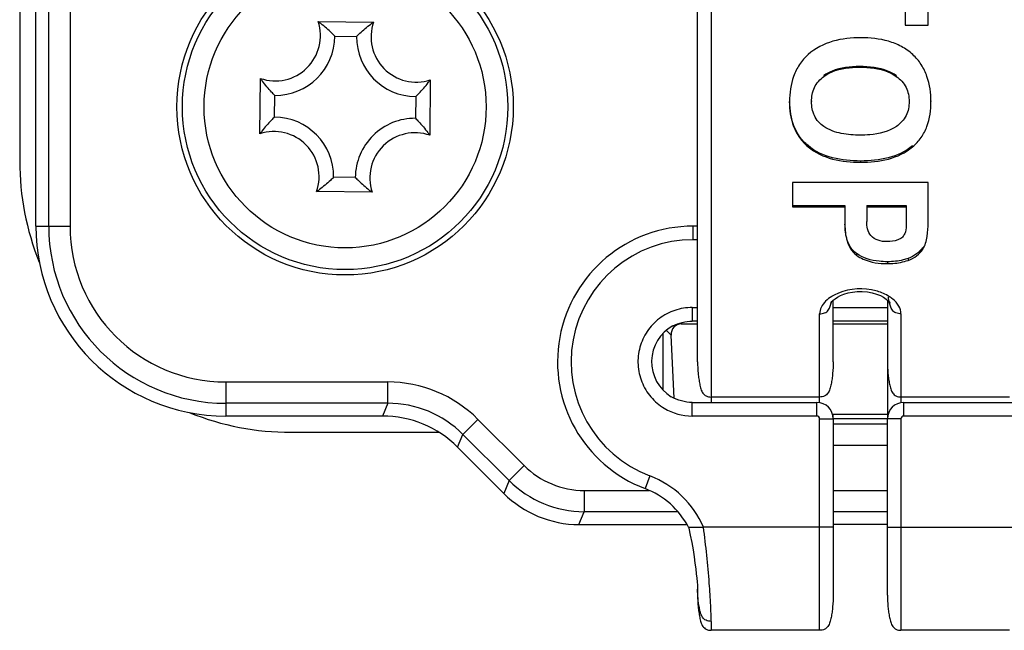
# Model space of a CAD drawing. Header units: millimetres. Extents: x 0 to 420, y 0 to 297.
# Tile 44 of 212: x 68.59 to 77.67, y 224.63 to 230.26. Entities that reach past the tile are written whole.
import ezdxf

# ---------------------------------------------------------------- set-up
doc = ezdxf.new("R2010")
doc.units = ezdxf.units.MM
doc.header["$LTSCALE"] = 23.1
doc.layers.get('0').update_dxf_attribs({"linetype": 'CONTINUOUS'})

msp = doc.modelspace()

# ---------------------------------------------------------------- linework, layer by layer
at = {"color": 7, "linetype": 'Continuous'}
for p, q in [((68.744, 228.3573), (68.744, 242.5573)), ((68.8618, 228.3573), (68.8618, 242.5573)), ((69.0579, 242.5573), (69.0579, 228.3573)), ((68.594, 241.9573), (68.594, 228.9573)), ((74.969, 235.0421), (74.969, 226.7323)), ((74.844, 227.1073), (74.844, 234.7243)), ((76.969, 230.2109), (76.969, 231.2903)), ((76.7566, 230.6141), (76.7566, 230.2109)), ((71.3454, 230.243), (71.8564, 230.2385)), ((76.7566, 230.2109), (76.969, 230.2109)), ((71.4997, 230.1081), (71.6997, 230.1063)), ((76.3379, 229.8286), (76.3379, 229.8218)), ((70.8082, 229.2087), (70.8128, 229.7197)), ((72.3797, 229.7058), (72.3752, 229.1948)), ((76.008, 229.7456), (76.008, 229.7383)), ((76.6755, 229.7454), (76.6755, 229.7381)), ((70.9431, 229.363), (70.9449, 229.563)), ((72.2448, 229.5515), (72.2431, 229.3515)), ((75.692, 229.5137), (75.692, 229.505)), ((75.894, 229.5137), (75.894, 229.505)), ((76.794, 229.5153), (76.794, 229.5066)), ((76.9951, 229.5137), (76.9951, 229.505)), ((75.8626, 229.0996), (75.8626, 229.0884)), ((76.8258, 229.0992), (76.8258, 229.088)), ((76.3466, 228.9578), (76.3466, 228.9458)), ((71.6882, 228.8064), (71.4882, 228.8082)), ((75.719, 228.7601), (75.719, 228.534)), ((76.969, 228.7601), (75.719, 228.7601)), ((76.969, 228.3896), (76.969, 228.7601)), ((71.8425, 228.6715), (71.3315, 228.676)), ((75.719, 228.5485), (76.2021, 228.5485)), ((75.719, 228.534), (76.2021, 228.534)), ((76.2021, 228.5485), (76.2021, 228.3745)), ((76.4032, 228.5485), (76.4032, 228.4013)), ((76.4032, 228.5485), (76.7671, 228.5485)), ((76.4032, 228.534), (76.7671, 228.534)), ((76.7671, 228.5485), (76.7671, 228.3772)), ((68.744, 228.3573), (69.0579, 228.3573)), ((74.8025, 228.2323), (74.8025, 228.3573)), ((74.844, 228.3573), (74.8025, 228.3573)), ((74.844, 228.2323), (74.8025, 228.2323)), ((76.9192, 228.1611), (76.9192, 228.1442)), ((76.3092, 228.1058), (76.3092, 228.0887)), ((76.5947, 228.0295), (76.5947, 228.0118)), ((76.7844, 228.0598), (76.7844, 228.0423)), ((76.094, 227.1073), (76.094, 227.675)), ((76.594, 227.6748), (76.594, 226.5854)), ((74.794, 227.6073), (74.794, 227.4823)), ((74.794, 227.6073), (74.844, 227.6073)), ((76.094, 227.6073), (76.594, 227.6073)), ((74.844, 227.4823), (74.794, 227.4823)), ((75.969, 226.7823), (75.969, 227.5493)), ((76.594, 227.4823), (76.094, 227.4823)), ((76.719, 227.5493), (76.719, 226.7298)), ((74.5556, 227.396), (74.5993, 227.3523)), ((74.6936, 227.4573), (74.6851, 227.4658)), ((74.6936, 227.4573), (74.844, 227.4573)), ((76.094, 227.4573), (76.594, 227.4573)), ((74.5225, 227.3646), (74.5225, 226.8507)), ((74.6286, 226.7708), (74.5993, 227.3523)), ((70.494, 226.9212), (70.494, 226.6073)), ((70.494, 226.9212), (71.9866, 226.9212)), ((71.9866, 226.7251), (71.9866, 226.9212)), ((75.969, 226.7823), (74.969, 226.7823)), ((75.969, 226.7298), (75.969, 226.7786)), ((77.719, 226.7823), (76.719, 226.7823)), ((71.9866, 226.7251), (70.494, 226.7251)), ((71.9866, 226.7251), (71.9378, 226.6073)), ((74.794, 226.6073), (74.794, 226.7323)), ((74.794, 226.7323), (75.944, 226.7323)), ((75.944, 226.6073), (75.944, 226.7323)), ((76.744, 226.6073), (76.744, 226.7323)), ((76.744, 226.7323), (77.894, 226.7323)), ((71.9378, 226.6073), (70.494, 226.6073)), ((72.8187, 226.5766), (72.68, 226.4379)), ((73.2443, 226.151), (72.8187, 226.5766)), ((75.944, 226.6073), (74.794, 226.6073)), ((75.969, 224.6323), (75.969, 226.5823)), ((75.969, 226.5823), (76.094, 226.5823)), ((76.094, 226.5854), (76.094, 226.6201)), ((76.594, 226.6201), (76.094, 226.6201)), ((76.094, 226.5854), (76.594, 226.5854)), ((76.094, 226.5823), (76.094, 224.9573)), ((76.594, 224.9573), (76.594, 226.5823)), ((76.719, 226.5823), (76.594, 226.5823)), ((76.719, 226.5823), (76.719, 224.6323)), ((77.894, 226.6073), (76.744, 226.6073)), ((76.094, 226.5357), (76.594, 226.5357)), ((71.094, 226.4573), (72.4573, 226.4573)), ((72.6312, 226.3201), (72.68, 226.4379)), ((73.1056, 226.0123), (72.68, 226.4379)), ((72.6312, 226.3201), (73.0568, 225.8945)), ((76.594, 226.3365), (76.094, 226.3365)), ((73.1056, 226.0123), (73.2443, 226.151)), ((74.404, 226.0552), (74.3597, 225.9383)), ((73.1056, 226.0123), (73.0568, 225.8945)), ((73.799, 225.9212), (73.799, 225.7251)), ((73.799, 225.9212), (74.3976, 225.9212)), ((76.094, 225.9212), (76.594, 225.9212)), ((73.7501, 225.6073), (73.799, 225.7251)), ((74.6627, 225.7251), (73.799, 225.7251)), ((76.594, 225.7251), (76.094, 225.7251)), ((73.7501, 225.6073), (74.7448, 225.6073)), ((74.7598, 225.5822), (74.898, 225.5823)), ((74.8677, 225.5824), (74.898, 225.5823)), ((76.094, 225.5823), (74.898, 225.5823)), ((76.594, 225.6073), (76.094, 225.6073)), ((76.594, 225.5823), (77.9282, 225.5822)), ((74.8435, 225.0181), (74.844, 225.0065)), ((74.844, 225.0057), (74.844, 225.0116)), ((74.844, 225.0065), (74.844, 224.9573)), ((74.969, 224.7147), (74.969, 224.6323)), ((75.969, 224.6323), (74.969, 224.6323)), ((77.719, 224.6323), (76.719, 224.6323))]:
    msp.add_line(p, q, dxfattribs=at)
for points in [[(76.0934, 227.6746), (76.1107, 227.6887), (76.133, 227.7034), (76.1607, 227.7177), (76.1933, 227.7308), (76.2305, 227.7417), (76.2715, 227.7498), (76.3157, 227.7544), (76.3622, 227.7548), (76.4087, 227.7509), (76.4534, 227.7427), (76.4941, 227.731), (76.529, 227.7169), (76.558, 227.7016), (76.5811, 227.6859)], [(76.0713, 227.6479), (76.0713, 227.6479), (76.0742, 227.6528), (76.0814, 227.6622), (76.0934, 227.6746)], [(76.5811, 227.6859), (76.598, 227.6713), (76.6054, 227.6635)], [(76.6054, 227.6635), (76.6092, 227.659), (76.6152, 227.6507), (76.6165, 227.6484)], [(74.7598, 225.5823), (74.7622, 225.5725), (74.7765, 225.5092), (74.7899, 225.4416), (74.8017, 225.374), (74.8116, 225.3107), (74.8197, 225.2523), (74.8263, 225.2002), (74.8316, 225.154), (74.8358, 225.1133), (74.839, 225.0786), (74.8414, 225.0498), (74.8429, 225.0279), (74.8435, 225.0181)], [(74.7598, 225.5822), (74.7606, 225.5822), (74.7629, 225.5823)], [(74.7716, 225.5822), (74.7774, 225.5823), (74.7843, 225.5823)], [(74.8042, 225.5822), (74.8205, 225.582), (74.8677, 225.5824)]]:
    msp.add_lwpolyline(points, dxfattribs=at)
for radius in [1.55, 1.5, 1.3]:
    msp.add_circle((71.594, 229.4573), radius, dxfattribs=at)
for centre, radius, start, end in [((70.9498, 230.113), 0.4165, 250.79364, 18.18868), ((70.7178, 229.3845), 1.0635, 52.13427, 53.83248), ((72.4688, 229.3688), 1.0636, 125.14994, 126.85691), ((72.2497, 230.1015), 0.4165, 160.79364, 288.18868), ((70.9498, 230.113), 0.55, 269.49116, 359.49116), ((72.2497, 230.1015), 0.55, 179.49116, 269.49116), ((71.6824, 230.332), 1.0636, 215.14994, 216.85691), ((71.5212, 230.3334), 1.0635, 322.13427, 323.83248), ((70.9382, 228.8131), 0.55, 359.49116, 89.49116), ((72.2382, 228.8015), 0.55, 89.49116, 179.49116), ((71.6668, 228.5811), 1.0635, 142.13427, 143.83248), ((70.9382, 228.8131), 0.4165, 340.79364, 108.18868), ((72.2382, 228.8015), 0.4165, 70.79364, 198.18868), ((71.5055, 228.5825), 1.0636, 35.14994, 36.85691), ((71.094, 228.9573), 2.5, 180, 201.86436), ((70.7192, 229.5457), 1.0636, 305.14994, 306.85691), ((72.4701, 229.53), 1.0635, 232.13427, 233.83248), ((70.494, 228.3573), 1.75, 180, 270), ((70.494, 228.3573), 1.6322, 180, 270), ((70.494, 228.3573), 1.436, 180, 270), ((74.8025, 227.1073), 1.25, 90, 249.25307), ((74.8025, 227.1073), 1.125, 90, 249.25279), ((76.4443, 227.4424), 0.3136, 50.78779, 53.95247), ((74.794, 227.1073), 0.375, 118.37264, 239.06878), ((71.9873, 225.7462), 1.1751, 44.96708, 90.03292), ((71.9906, 225.7541), 0.971, 44.76471, 90.23493), ((75.944, 226.5823), 0.15, 0, 90), ((76.744, 226.5823), 0.15, 90, 180), ((71.094, 228.9573), 2.5, 248.13564, 270), ((71.9385, 225.6283), 0.979, 44.96045, 90.0388), ((75.944, 226.5823), 0.025, 0, 90), ((76.744, 226.5823), 0.025, 90, 180), ((73.7985, 226.7046), 0.7834, 224.96827, 270.03173), ((74.094, 225.237), 0.875, 23.24292, 69.25216), ((73.8017, 226.7123), 0.9872, 225.15928, 269.84071), ((74.094, 225.237), 0.7499, 27.40975, 69.25122), ((73.7495, 226.5863), 0.979, 224.96256, 270.03744)]:
    msp.add_arc(centre, radius, start, end, dxfattribs=at)
msp.add_ellipse((74.6997, 227.3515), major_axis=(-0.0457, 0.0969), ratio=0.924301, start_param=-0.411033, end_param=1.152167, dxfattribs=at)
for points, knots in [([(71.4997, 230.1081), (71.4901, 230.1179), (71.449, 230.1587), (71.4054, 230.197), (71.3706, 230.224)], [0, 0, 0, 0, 0.237509, 1, 1, 1, 1]), ([(71.6997, 230.1063), (71.7095, 230.116), (71.7513, 230.1559), (71.7955, 230.1934), (71.8308, 230.2198)], [0, 0, 0, 0, 0.237523, 1, 1, 1, 1]), ([(76.3484, 230.0939), (76.2616, 230.0939), (76.0877, 230.0774), (75.9271, 229.9964), (75.8633, 229.9389)], [0, 0, 0, 0, 0.502564, 1, 1, 1, 1]), ([(76.8269, 229.9393), (76.7956, 229.9682), (76.7248, 230.018), (76.5645, 230.0811), (76.4341, 230.0939), (76.3484, 230.0939)], [0, 0, 0, 0, 0.248722, 0.499028, 1, 1, 1, 1]), ([(75.8633, 229.9389), (75.833, 229.9116), (75.7791, 229.8495), (75.7079, 229.7049), (75.692, 229.5837), (75.692, 229.505)], [0, 0, 0, 0, 0.255422, 0.50749, 1, 1, 1, 1]), ([(76.9951, 229.505), (76.9951, 229.5835), (76.9795, 229.7044), (76.9098, 229.8492), (76.8569, 229.9118), (76.8269, 229.9393)], [0, 0, 0, 0, 0.492639, 0.744672, 1, 1, 1, 1]), ([(76.3379, 229.8286), (76.2519, 229.8286), (76.1334, 229.8168), (76.0312, 229.7624), (76.008, 229.7456)], [0, 0, 0, 0, 0.750651, 1, 1, 1, 1]), ([(76.008, 229.7383), (76.0311, 229.7551), (76.1333, 229.8099), (76.2518, 229.8218), (76.3379, 229.8218)], [0, 0, 0, 0, 0.249346, 1, 1, 1, 1]), ([(76.6755, 229.7454), (76.6516, 229.7622), (76.5466, 229.8167), (76.4258, 229.8286), (76.3379, 229.8286)], [0, 0, 0, 0, 0.24937, 1, 1, 1, 1]), ([(76.3379, 229.8218), (76.4259, 229.8218), (76.5468, 229.8098), (76.6517, 229.755), (76.6755, 229.7381)], [0, 0, 0, 0, 0.750633, 1, 1, 1, 1]), ([(70.9449, 229.563), (70.9353, 229.5728), (70.8953, 229.6146), (70.8578, 229.6588), (70.8314, 229.6941)], [0, 0, 0, 0, 0.237523, 1, 1, 1, 1]), ([(72.2448, 229.5515), (72.2546, 229.5611), (72.2954, 229.6022), (72.3337, 229.6458), (72.3607, 229.6806)], [0, 0, 0, 0, 0.237509, 1, 1, 1, 1]), ([(75.894, 229.505), (75.894, 229.5491), (75.9095, 229.6408), (75.9715, 229.7117), (76.008, 229.7383)], [0, 0, 0, 0, 0.49389, 1, 1, 1, 1]), ([(76.6755, 229.7381), (76.7125, 229.7119), (76.7763, 229.6427), (76.794, 229.5508), (76.794, 229.5066)], [0, 0, 0, 0, 0.506552, 1, 1, 1, 1]), ([(75.692, 229.505), (75.692, 229.428), (75.7072, 229.31), (75.7791, 229.1713), (75.8327, 229.1135), (75.8626, 229.0884)], [0, 0, 0, 0, 0.497624, 0.746916, 1, 1, 1, 1]), ([(75.8626, 229.0996), (75.8333, 229.1241), (75.7806, 229.1802), (75.709, 229.3148), (75.6928, 229.4298), (75.6921, 229.5049)], [0, 0, 0, 0, 0.253224, 0.502621, 1, 1, 1, 1]), ([(76.0089, 229.2751), (75.9721, 229.3003), (75.9091, 229.3698), (75.894, 229.461), (75.894, 229.505)], [0, 0, 0, 0, 0.504059, 1, 1, 1, 1]), ([(76.794, 229.5066), (76.794, 229.4625), (76.7775, 229.3709), (76.7134, 229.3022), (76.6765, 229.2767)], [0, 0, 0, 0, 0.49557, 1, 1, 1, 1]), ([(76.8258, 229.088), (76.8557, 229.1133), (76.9089, 229.1712), (76.9802, 229.3101), (76.9951, 229.428), (76.9951, 229.505)], [0, 0, 0, 0, 0.253031, 0.502299, 1, 1, 1, 1]), ([(70.9431, 229.363), (70.9333, 229.3534), (70.8926, 229.3123), (70.8543, 229.2687), (70.8272, 229.2339)], [0, 0, 0, 0, 0.237509, 1, 1, 1, 1]), ([(72.2431, 229.3515), (72.2527, 229.3417), (72.2926, 229.2999), (72.3301, 229.2557), (72.3566, 229.2204)], [0, 0, 0, 0, 0.237523, 1, 1, 1, 1]), ([(76.3431, 229.1958), (76.2848, 229.1958), (76.1691, 229.2034), (76.0562, 229.2426), (76.0089, 229.2751)], [0, 0, 0, 0, 0.504132, 1, 1, 1, 1]), ([(76.6765, 229.2767), (76.6059, 229.2278), (76.4867, 229.1999), (76.3723, 229.1958), (76.3431, 229.1958)], [0, 0, 0, 0, 0.746286, 1, 1, 1, 1]), ([(76.3466, 228.9578), (76.2601, 228.9578), (76.0886, 228.9723), (75.9272, 229.0457), (75.8626, 229.0996)], [0, 0, 0, 0, 0.507085, 1, 1, 1, 1]), ([(75.8626, 229.0884), (75.9271, 229.0343), (76.0884, 228.9603), (76.26, 228.9458), (76.3466, 228.9458)], [0, 0, 0, 0, 0.492877, 1, 1, 1, 1]), ([(76.8258, 229.0992), (76.762, 229.0456), (76.6023, 228.9722), (76.4324, 228.9578), (76.3466, 228.9578)], [0, 0, 0, 0, 0.492862, 1, 1, 1, 1]), ([(76.3466, 228.9458), (76.4324, 228.9458), (76.6025, 228.9603), (76.7622, 229.0342), (76.8258, 229.088)], [0, 0, 0, 0, 0.507221, 1, 1, 1, 1]), ([(71.4882, 228.8082), (71.4784, 228.7985), (71.4366, 228.7586), (71.3924, 228.7211), (71.3572, 228.6947)], [0, 0, 0, 0, 0.237523, 1, 1, 1, 1]), ([(71.6882, 228.8064), (71.6978, 228.7966), (71.7389, 228.7559), (71.7825, 228.7176), (71.8173, 228.6905)], [0, 0, 0, 0, 0.237509, 1, 1, 1, 1]), ([(76.593, 228.215), (76.5642, 228.215), (76.5085, 228.22), (76.4175, 228.2755), (76.4032, 228.3557), (76.4032, 228.4013)], [0, 0, 0, 0, 0.286695, 0.546815, 1, 1, 1, 1]), ([(76.9192, 228.1442), (76.9428, 228.1788), (76.9652, 228.2636), (76.969, 228.3472), (76.969, 228.3896)], [0, 0, 0, 0, 0.497123, 1, 1, 1, 1]), ([(76.2021, 228.3745), (76.2021, 228.3485), (76.2045, 228.2966), (76.2187, 228.2198), (76.2496, 228.1457), (76.2868, 228.1049), (76.3092, 228.0887)], [0, 0, 0, 0, 0.247209, 0.491392, 0.737728, 1, 1, 1, 1]), ([(76.3092, 228.1058), (76.2879, 228.1212), (76.2521, 228.1593), (76.2111, 228.2513), (76.2032, 228.3257), (76.2023, 228.3745)], [0, 0, 0, 0, 0.263331, 0.51048, 1, 1, 1, 1]), ([(76.7671, 228.3772), (76.7671, 228.3533), (76.7644, 228.3167), (76.7469, 228.2701), (76.7285, 228.2509), (76.7172, 228.2442)], [0, 0, 0, 0, 0.486303, 0.733366, 1, 1, 1, 1]), ([(76.7172, 228.2442), (76.7083, 228.2389), (76.6694, 228.2205), (76.6255, 228.215), (76.593, 228.215)], [0, 0, 0, 0, 0.241361, 1, 1, 1, 1]), ([(76.9192, 228.1611), (76.9039, 228.1387), (76.8642, 228.0963), (76.8125, 228.0696), (76.7844, 228.0598)], [0, 0, 0, 0, 0.476562, 1, 1, 1, 1]), ([(76.7844, 228.0423), (76.8126, 228.0522), (76.8643, 228.0791), (76.9039, 228.1217), (76.9192, 228.1442)], [0, 0, 0, 0, 0.523452, 1, 1, 1, 1]), ([(76.5947, 228.0295), (76.5687, 228.0295), (76.4699, 228.0338), (76.3686, 228.0629), (76.3092, 228.1058)], [0, 0, 0, 0, 0.261898, 1, 1, 1, 1]), ([(76.3092, 228.0887), (76.3282, 228.0748), (76.4155, 228.0252), (76.5186, 228.0118), (76.5947, 228.0118)], [0, 0, 0, 0, 0.236135, 1, 1, 1, 1]), ([(76.7844, 228.0598), (76.7695, 228.0546), (76.7079, 228.0363), (76.6432, 228.0295), (76.5947, 228.0295)], [0, 0, 0, 0, 0.245007, 1, 1, 1, 1]), ([(76.5947, 228.0118), (76.611, 228.0118), (76.6752, 228.0141), (76.7392, 228.0265), (76.7844, 228.0423)], [0, 0, 0, 0, 0.254312, 1, 1, 1, 1]), ([(76.5563, 227.737), (76.5211, 227.7524), (76.3729, 227.7959), (76.2041, 227.7772), (76.1019, 227.7226)], [0, 0, 0, 0, 0.248677, 1, 1, 1, 1]), ([(76.0243, 227.6662), (76.0077, 227.6496), (75.9804, 227.614), (75.969, 227.5698), (75.969, 227.5493)], [0, 0, 0, 0, 0.533895, 1, 1, 1, 1]), ([(76.1019, 227.7226), (76.0944, 227.7186), (76.0667, 227.7026), (76.0409, 227.6829), (76.0243, 227.6662)], [0, 0, 0, 0, 0.265192, 1, 1, 1, 1]), ([(76.6288, 227.6959), (76.6234, 227.6999), (76.6004, 227.7156), (76.5756, 227.7286), (76.5563, 227.737)], [0, 0, 0, 0, 0.239576, 1, 1, 1, 1]), ([(76.719, 227.5493), (76.719, 227.5737), (76.7023, 227.6272), (76.6649, 227.6671), (76.6425, 227.6854)], [0, 0, 0, 0, 0.457814, 1, 1, 1, 1]), ([(74.794, 227.6073), (74.74, 227.6073), (74.6313, 227.5895), (74.4859, 227.5122), (74.3726, 227.3925), (74.3036, 227.243), (74.2859, 227.0792), (74.3215, 226.9183), (74.4066, 226.7773), (74.4907, 226.7062), (74.537, 226.6784)], [0, 0, 0, 0, 0.125006, 0.250003, 0.374998, 0.499992, 0.624992, 0.749998, 0.875002, 1, 1, 1, 1]), ([(75.969, 227.5493), (75.9846, 227.5493), (76.008, 227.553), (76.0347, 227.5671), (76.0539, 227.5874), (76.0676, 227.6181), (76.0743, 227.6433), (76.077, 227.6558)], [0, 0, 0, 0, 0.279142, 0.410036, 0.532881, 0.771498, 1, 1, 1, 1]), ([(76.719, 227.5493), (76.7034, 227.5493), (76.68, 227.553), (76.6533, 227.5671), (76.6341, 227.5874), (76.6204, 227.6181), (76.6137, 227.6434), (76.611, 227.6559)], [0, 0, 0, 0, 0.279146, 0.410037, 0.532881, 0.771498, 1, 1, 1, 1]), ([(74.844, 227.1073), (74.844, 227.0714), (74.8463, 227.0186), (74.8546, 226.9502), (74.8629, 226.9023), (74.8729, 226.8577), (74.8897, 226.8176), (74.9229, 226.787), (74.9532, 226.7823), (74.969, 226.7823)], [0, 0, 0, 0, 0.28119, 0.413248, 0.540403, 0.661655, 0.771949, 0.876082, 1, 1, 1, 1]), ([(74.844, 227.1073), (74.844, 227.0714), (74.8463, 227.0186), (74.8546, 226.9502), (74.8629, 226.9023), (74.8729, 226.8577), (74.8897, 226.8176), (74.9229, 226.787), (74.9532, 226.7823), (74.969, 226.7823)], [0, 0, 0, 0, 0.28119, 0.413248, 0.540403, 0.661655, 0.771949, 0.876082, 1, 1, 1, 1]), ([(76.094, 227.1073), (76.094, 227.0714), (76.0917, 227.0186), (76.0834, 226.9502), (76.0752, 226.9023), (76.0651, 226.8577), (76.0483, 226.8176), (76.0151, 226.787), (75.9848, 226.7823), (75.969, 226.7823)], [0, 0, 0, 0, 0.28119, 0.413248, 0.540403, 0.661655, 0.771949, 0.876082, 1, 1, 1, 1]), ([(76.594, 227.1073), (76.594, 227.0714), (76.5963, 227.0186), (76.6046, 226.9502), (76.6129, 226.9023), (76.6229, 226.8577), (76.6397, 226.8176), (76.6729, 226.787), (76.7032, 226.7823), (76.719, 226.7823)], [0, 0, 0, 0, 0.28119, 0.413248, 0.540403, 0.661655, 0.771949, 0.876082, 1, 1, 1, 1]), ([(76.594, 227.1073), (76.594, 227.0714), (76.5963, 227.0186), (76.6046, 226.9502), (76.6129, 226.9023), (76.6229, 226.8577), (76.6397, 226.8176), (76.6729, 226.787), (76.7032, 226.7823), (76.719, 226.7823)], [0, 0, 0, 0, 0.28119, 0.413248, 0.540403, 0.661655, 0.771949, 0.876082, 1, 1, 1, 1]), ([(74.969, 224.7147), (74.969, 224.7634), (74.9644, 224.8807), (74.9455, 225.1704), (74.9212, 225.4109), (74.898, 225.5823)], [0, 0, 0, 0, 0.167783, 0.404186, 1, 1, 1, 1]), ([(74.969, 224.7147), (74.9529, 224.7147), (74.9286, 224.7192), (74.9017, 224.7361), (74.8826, 224.7601), (74.8693, 224.7951), (74.8568, 224.8523), (74.8465, 224.9244), (74.844, 224.9825), (74.844, 225.0115)], [0, 0, 0, 0, 0.135227, 0.200062, 0.263087, 0.389206, 0.511561, 0.755869, 1, 1, 1, 1]), ([(74.844, 224.9573), (74.844, 224.9214), (74.8463, 224.8686), (74.8546, 224.8002), (74.8629, 224.7523), (74.8729, 224.7077), (74.8897, 224.6676), (74.9229, 224.637), (74.9532, 224.6323), (74.969, 224.6323)], [0, 0, 0, 0, 0.28119, 0.413248, 0.540403, 0.661655, 0.771949, 0.876082, 1, 1, 1, 1]), ([(74.844, 224.9573), (74.844, 224.9214), (74.8463, 224.8686), (74.8546, 224.8002), (74.8629, 224.7523), (74.8729, 224.7077), (74.8897, 224.6676), (74.9229, 224.637), (74.9532, 224.6323), (74.969, 224.6323)], [0, 0, 0, 0, 0.28119, 0.413248, 0.540403, 0.661655, 0.771949, 0.876082, 1, 1, 1, 1]), ([(76.094, 224.9573), (76.094, 224.9214), (76.0917, 224.8686), (76.0834, 224.8002), (76.0751, 224.7523), (76.0651, 224.7077), (76.0483, 224.6676), (76.0151, 224.637), (75.9848, 224.6323), (75.969, 224.6323)], [0, 0, 0, 0, 0.28119, 0.413248, 0.540403, 0.661655, 0.771949, 0.876082, 1, 1, 1, 1]), ([(76.594, 224.9573), (76.594, 224.9214), (76.5963, 224.8686), (76.6046, 224.8002), (76.6129, 224.7523), (76.6229, 224.7077), (76.6397, 224.6676), (76.6729, 224.637), (76.7032, 224.6323), (76.719, 224.6323)], [0, 0, 0, 0, 0.28119, 0.413248, 0.540403, 0.661655, 0.771949, 0.876082, 1, 1, 1, 1]), ([(76.594, 224.9573), (76.594, 224.9214), (76.5963, 224.8686), (76.6046, 224.8002), (76.6129, 224.7523), (76.6229, 224.7077), (76.6397, 224.6676), (76.6729, 224.637), (76.7032, 224.6323), (76.719, 224.6323)], [0, 0, 0, 0, 0.28119, 0.413248, 0.540403, 0.661655, 0.771949, 0.876082, 1, 1, 1, 1])]:
    msp.add_open_spline(points, degree=3, knots=knots, dxfattribs=at)
for points in [[(76.611, 227.6559), (76.6077, 227.6713), (76.6049, 227.6869), (76.6025, 227.7025)], [(74.6158, 227.4372), (74.6697, 227.4663), (74.7327, 227.4823), (74.794, 227.4823)], [(74.794, 226.7323), (74.7273, 226.7323), (74.6584, 226.7513), (74.6012, 226.7856)], [(74.537, 226.6784), (74.6132, 226.6327), (74.7051, 226.6073), (74.794, 226.6073)]]:
    msp.add_open_spline(points, degree=3, dxfattribs=at)

doc.saveas('drawing.dxf')
